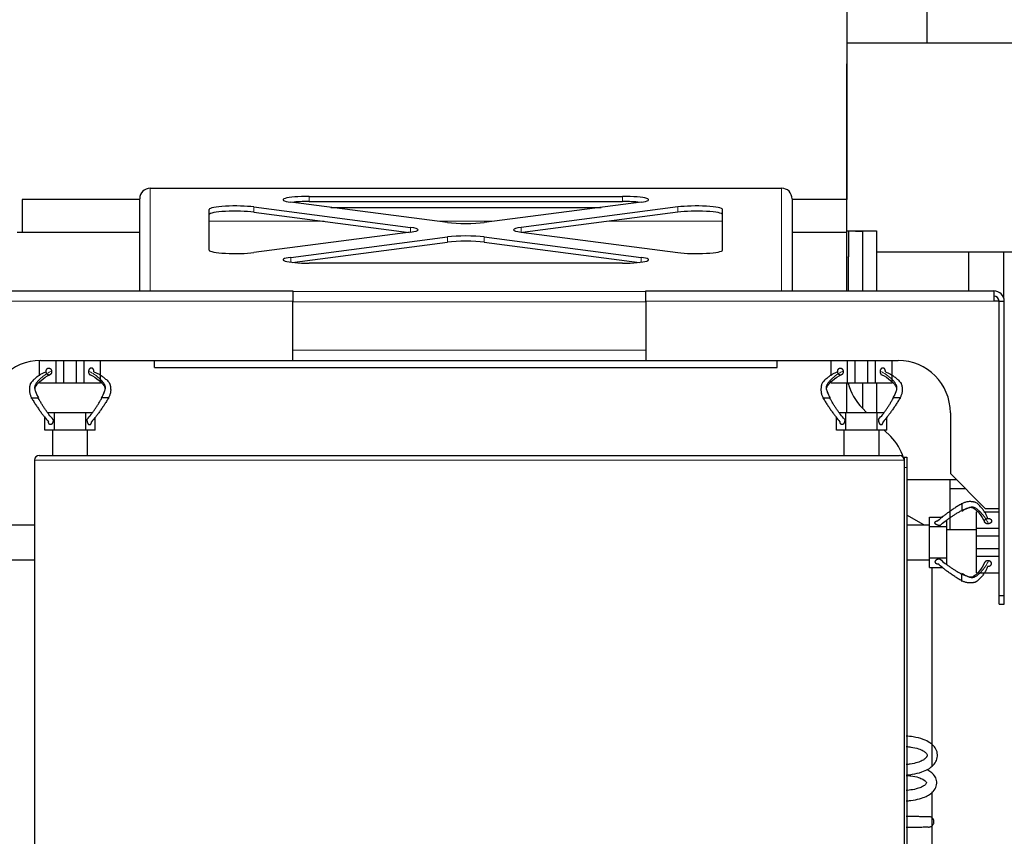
# Model space of a CAD drawing. Header units: inches. Extents: x 0 to 20790, y -12 to 14700.
# Tile 62 of 256: x 7034 to 7600, y 4718 to 5187. Entities that reach past the tile are written whole.
import ezdxf

# ---------------------------------------------------------------- set-up
doc = ezdxf.new("R2010")
doc.units = ezdxf.units.IN
doc.layers.add('1', color=7, linetype='Continuous', true_color=0xffffff)

msp = doc.modelspace()

# ---------------------------------------------------------------- linework, layer by layer
at = {"layer": '1', "color": 2, "linetype": 'Continuous', "lineweight": 25}
for p, q in [((7509.956, 5701.889), (7509.956, 5084.154)), ((7509.955, 5174.143), (7647.955, 5174.148)), ((7509.96, 5066.109), (7509.956, 5162.141)), ((7109.456, 5090.643), (7472.456, 5090.643)), ((7109.456, 5090.643), (7109.456, 5090.63)), ((7472.456, 5090.643), (7472.456, 5090.63)), ((7035.956, 5084.143), (7035.956, 5065.143)), ((7103.456, 5084.143), (7035.956, 5084.143)), ((7103.456, 5031.644), (7103.456, 5084.591)), ((7280.349, 5070.908), (7190.276, 5082.633)), ((7200.882, 5085.967), (7381.029, 5085.967)), ((7200.882, 5082.992), (7381.029, 5082.992)), ((7391.636, 5082.633), (7301.562, 5070.908)), ((7509.956, 5084.143), (7478.45, 5084.143)), ((7478.456, 5084.591), (7478.456, 5031.644)), ((7509.956, 5065.143), (7509.956, 5084.143)), ((7143.456, 5055.041), (7143.456, 5078.491)), ((7169.062, 5079.872), (7259.136, 5068.147)), ((7169.062, 5076.898), (7258.317, 5065.279)), ((7213.253, 5079.643), (7368.659, 5079.643)), ((7412.849, 5079.872), (7322.776, 5068.147)), ((7412.849, 5076.898), (7323.595, 5065.279)), ((7438.456, 5055.041), (7438.456, 5078.491)), ((7509.956, 5066.108), (7510.956, 5066.143)), ((7510.956, 5066.143), (7510.956, 5051.134)), ((7510.956, 5066.143), (7526.956, 5066.143)), ((7510.956, 5066.143), (7518.956, 5065.864)), ((7518.956, 5065.864), (7518.956, 5031.635)), ((7526.956, 5066.143), (7526.956, 5031.64)), ((7103.459, 5065.143), (7032.997, 5065.143)), ((7259.136, 5065.385), (7169.062, 5053.66)), ((7190.276, 5050.899), (7280.349, 5062.624)), ((7301.562, 5062.624), (7391.636, 5050.899)), ((7322.776, 5065.385), (7412.849, 5053.66)), ((7509.997, 5065.143), (7478.455, 5065.143)), ((7509.997, 5031.642), (7509.997, 5065.143)), ((7191.126, 5048.035), (7280.349, 5059.65)), ((7301.562, 5059.65), (7390.786, 5048.035)), ((7510.956, 5031.639), (7510.956, 5051.134)), ((7526.958, 5054.144), (7647.96, 5054.148)), ((7579.956, 5054.136), (7579.956, 5031.641)), ((7599.956, 5054.146), (7599.956, 5028.031)), ((7381.029, 5047.566), (7200.882, 5047.566)), ((6991.456, 5031.643), (7191.456, 5031.643)), ((7191.456, 5031.643), (7191.456, 5025.643)), ((7394.456, 5025.643), (7394.456, 5031.643)), ((7394.456, 5031.643), (7594.456, 5031.643)), ((7594.456, 5031.643), (7594.456, 5025.643)), ((7191.456, 4991.643), (7191.456, 5025.643)), ((7394.456, 5025.643), (7394.456, 4991.643)), ((7597.454, 5025.643), (7594.456, 5025.643)), ((7597.454, 4906.643), (7597.454, 5025.643)), ((7600.456, 4856.643), (7600.456, 5025.643)), ((7045.915, 4982.793), (7045.915, 4991.638)), ((7046.456, 4991.643), (7191.456, 4991.643)), ((7055.351, 4978.643), (7055.351, 4991.643)), ((7059.764, 4978.643), (7059.764, 4991.643)), ((7067.067, 4978.643), (7067.067, 4991.643)), ((7071.48, 4978.643), (7071.48, 4991.643)), ((7080.915, 4978.643), (7080.915, 4991.643)), ((7111.956, 4987.643), (7111.956, 4991.643)), ((7111.956, 4987.643), (7469.956, 4987.643)), ((7191.463, 4991.643), (7394.45, 4991.643)), ((7394.456, 4991.643), (7539.456, 4991.643)), ((7469.956, 4987.643), (7469.956, 4991.643)), ((7500.915, 4982.793), (7500.915, 4991.643)), ((7510.351, 4978.643), (7510.351, 4991.643)), ((7514.764, 4978.643), (7514.764, 4991.643)), ((7522.067, 4978.643), (7522.067, 4991.643)), ((7526.48, 4978.643), (7526.48, 4991.643)), ((7535.915, 4978.643), (7535.915, 4991.643)), ((7055.351, 4978.643), (7045.915, 4978.643)), ((7059.764, 4978.643), (7055.351, 4978.643)), ((7067.067, 4978.643), (7059.764, 4978.643)), ((7071.48, 4978.643), (7067.067, 4978.643)), ((7080.915, 4978.643), (7071.48, 4978.643)), ((7510.351, 4978.643), (7500.915, 4978.643)), ((7509.997, 4961.633), (7509.997, 4978.638)), ((7514.764, 4978.643), (7510.351, 4978.643)), ((7510.956, 4977.886), (7510.956, 4978.642)), ((7522.067, 4978.643), (7514.764, 4978.643)), ((7518.956, 4978.641), (7518.956, 4964.135)), ((7526.48, 4978.643), (7522.067, 4978.643)), ((7535.915, 4978.643), (7526.48, 4978.643)), ((7526.956, 4978.642), (7526.956, 4961.645)), ((7521.456, 4961.643), (7518.743, 4964.356)), ((7048.915, 4951.643), (7048.915, 4959.123)), ((7054.415, 4961.643), (7050.67, 4961.643)), ((7054.415, 4951.643), (7054.415, 4961.643)), ((7072.415, 4961.643), (7054.415, 4961.643)), ((7072.415, 4951.643), (7072.415, 4961.643)), ((7076.161, 4961.643), (7072.415, 4961.643)), ((7077.915, 4951.643), (7077.915, 4959.123)), ((7503.915, 4951.643), (7503.915, 4959.123)), ((7509.415, 4961.643), (7505.67, 4961.643)), ((7509.415, 4951.643), (7509.415, 4961.643)), ((7527.415, 4961.643), (7509.415, 4961.643)), ((7527.415, 4951.643), (7527.415, 4961.643)), ((7531.161, 4961.643), (7527.415, 4961.643)), ((7532.915, 4951.643), (7532.915, 4959.123)), ((7569.456, 4961.643), (7569.456, 4926.643)), ((7053.456, 4951.643), (7048.915, 4951.643)), ((7053.456, 4937.143), (7053.456, 4951.643)), ((7054.415, 4951.643), (7053.456, 4951.643)), ((7072.415, 4951.643), (7054.415, 4951.643)), ((7073.456, 4951.643), (7072.415, 4951.643)), ((7077.915, 4951.643), (7073.456, 4951.643)), ((7073.456, 4937.143), (7073.456, 4951.643)), ((7508.456, 4951.643), (7503.915, 4951.643)), ((7508.456, 4937.143), (7508.456, 4951.643)), ((7509.415, 4951.643), (7508.456, 4951.643)), ((7527.415, 4951.643), (7509.415, 4951.643)), ((7528.456, 4951.643), (7527.415, 4951.643)), ((7532.915, 4951.643), (7528.456, 4951.643)), ((7528.456, 4937.143), (7528.456, 4951.643)), ((7535.169, 4947.93), (7531.456, 4951.643)), ((7045.756, 4937.143), (7540.156, 4937.143)), ((7542.956, 4936.143), (7544.456, 4936.143)), ((7542.956, 4936.143), (7542.956, 4934.343)), ((7544.456, 4936.143), (7544.456, 4930.143)), ((7042.956, 4934.343), (7042.956, 4559.943)), ((7542.956, 4934.343), (7542.956, 4559.943)), ((7544.456, 4930.143), (7544.456, 4584.143)), ((7569.456, 4926.643), (7589.456, 4906.643)), ((7544.456, 4923.243), (7572.855, 4923.243)), ((7569.09, 4923.248), (7569.09, 4894.343)), ((7578.124, 4917.975), (7569.09, 4917.975)), ((7554.105, 4897.143), (7544.456, 4902.713)), ((7557.456, 4901.683), (7564.936, 4901.683)), ((7557.456, 4897.143), (7557.456, 4901.683)), ((7584.456, 4895.248), (7584.456, 4904.683)), ((7588.606, 4904.683), (7597.406, 4904.683)), ((7589.456, 4906.643), (7597.454, 4906.643)), ((7028.456, 4897.143), (7042.956, 4897.143)), ((7544.456, 4897.143), (7557.456, 4897.143)), ((7557.456, 4896.183), (7557.456, 4897.143)), ((7557.456, 4896.183), (7567.456, 4896.183)), ((7557.456, 4878.183), (7557.456, 4896.183)), ((7567.456, 4896.183), (7567.456, 4899.929)), ((7567.456, 4878.183), (7567.456, 4896.183)), ((7584.457, 4894.343), (7567.457, 4894.343)), ((7584.456, 4895.248), (7597.406, 4895.248)), ((7584.456, 4890.834), (7584.456, 4895.248)), ((7584.456, 4883.532), (7584.456, 4890.834)), ((7584.456, 4890.834), (7597.406, 4890.834)), ((7584.456, 4879.118), (7584.456, 4883.532)), ((7584.456, 4883.532), (7597.406, 4883.532)), ((7584.456, 4869.683), (7584.456, 4879.118)), ((7584.456, 4879.118), (7597.406, 4879.118)), ((7028.456, 4877.143), (7042.956, 4877.143)), ((7544.456, 4877.143), (7557.456, 4877.143)), ((7557.456, 4877.143), (7557.456, 4878.183)), ((7557.456, 4878.183), (7567.456, 4878.183)), ((7557.456, 4872.683), (7557.456, 4877.143)), ((7567.456, 4874.438), (7567.456, 4878.183)), ((7557.456, 4872.683), (7564.936, 4872.683)), ((7558.956, 4758.637), (7558.956, 4872.68)), ((7584.456, 4869.683), (7597.406, 4869.683)), ((7597.406, 4851.643), (7597.406, 4856.643)), ((7597.406, 4856.643), (7600.456, 4856.643)), ((7600.456, 4851.643), (7600.456, 4856.643)), ((7597.406, 4851.643), (7600.456, 4851.643)), ((7558.956, 4554.343), (7558.956, 4743.747))]:
    msp.add_line(p, q, dxfattribs=at)
at = {"layer": '1', "color": 110, "linetype": 'Continuous', "lineweight": 13}
for p, q in [((7109.456, 5090.643), (7109.456, 5031.643)), ((7472.456, 5031.643), (7472.456, 5090.643)), ((7200.882, 5085.967), (7200.882, 5082.992)), ((7381.029, 5085.967), (7381.029, 5082.992)), ((7169.062, 5079.872), (7169.062, 5076.898)), ((7412.849, 5079.872), (7412.849, 5076.898)), ((7143.46, 5071.643), (7209.432, 5071.643)), ((7274.706, 5071.643), (7307.206, 5071.643)), ((7372.479, 5071.643), (7438.452, 5071.643)), ((7259.136, 5068.147), (7259.136, 5065.385)), ((7322.776, 5068.147), (7322.776, 5065.385)), ((7280.349, 5062.624), (7280.349, 5059.65)), ((7301.562, 5062.624), (7301.562, 5059.65)), ((7190.276, 5050.899), (7190.276, 5048.137)), ((7391.636, 5050.899), (7391.636, 5048.137)), ((7510.956, 5051.134), (7509.997, 5051.1)), ((7191.46, 5031.328), (7394.45, 5031.328)), ((7191.456, 5025.643), (6991.456, 5025.643)), ((7394.456, 5025.379), (7191.456, 5025.379)), ((7594.456, 5025.643), (7394.456, 5025.643)), ((7191.456, 4997.643), (7394.456, 4997.643)), ((7542.956, 4934.343), (7042.956, 4934.343)), ((7542.956, 4930.143), (7544.456, 4930.143))]:
    msp.add_line(p, q, dxfattribs=at)
at = {"layer": '1', "color": 2, "linetype": 'Continuous', "lineweight": 25}
for centre, radius, start, end in [((7594.456, 5025.643), 6, 0, 90), ((7594.406, 5025.643), 3, 0, 90), ((7046.456, 4961.643), 30, 90, 180), ((7539.456, 4961.643), 30, 0, 90), ((7539.956, 4985.569), 30, 193.34953, 225), ((7513.956, 4926.716), 30, 17.61961, 45), ((7045.756, 4934.343), 2.8, 90, 180), ((7540.156, 4934.343), 2.8, 0, 90)]:
    msp.add_arc(centre, radius, start, end, dxfattribs=at)
for centre, major_axis, ratio, start_param, end_param in [((7109.456, 5084.591), (0, 6.051), 0.9914912, 0, 1.5707963), ((7472.456, 5084.591), (0, -6.051), 0.9914912, 1.5707963, 3.1415927), ((7200.882, 5084.014), (15, 0), 0.1301739, 1.5707963, 3.9269908), ((7200.882, 5081.04), (15, 0), 0.1301739, 1.5707963, 2.27898), ((7381.029, 5084.014), (15, 0), 0.1301739, 5.4977871, 7.8539816), ((7381.029, 5081.04), (15, 0), 0.1301739, 0.8626126, 1.5707963), ((7158.456, 5078.491), (15, 0), 0.1301739, 0.7853982, 3.1415927), ((7158.456, 5075.517), (15, 0), 0.1301739, 0.7853982, 3.1415927), ((7423.456, 5078.491), (-15, 0), 0.1301739, 3.1415927, 5.4977871), ((7423.456, 5075.517), (-15, 0), 0.1301739, 3.1415927, 5.4977871), ((7248.529, 5066.766), (15, 0), 0.1301739, 5.4977871, 7.0685835), ((7290.956, 5072.289), (15, 0), 0.1301739, 3.9269908, 5.4977871), ((7333.382, 5066.766), (-15, 0), 0.1301739, 5.4977871, 7.0685835), ((7290.956, 5061.243), (15, 0), 0.1301739, 0.7853982, 2.3561945), ((7290.956, 5058.269), (15, 0), 0.1301739, 0.7853982, 2.3561945), ((7158.456, 5055.041), (15, 0), 0.1301739, 3.1415927, 5.4977871), ((7423.456, 5055.041), (-15, 0), 0.1301739, 0.7853982, 3.1415927), ((7200.882, 5049.518), (15, 0), 0.1301739, 2.3561945, 4.712389), ((7381.029, 5049.518), (15, 0), 0.1301739, 4.712389, 7.0685835)]:
    msp.add_ellipse(centre, major_axis=major_axis, ratio=ratio, start_param=start_param, end_param=end_param, dxfattribs=at)
for points, degree, knots in [([(7555.958, 5204.28), (7555.958, 5200.294), (7555.958, 5192.547), (7555.958, 5182.484), (7555.958, 5176.461), (7555.958, 5174.091)], 3, [0, 0, 0, 0, 0.3820931, 0.7528308, 1, 1, 1, 1]), ([(7077.121, 4985.084), (7077.136, 4985.216), (7077.146, 4985.484), (7077.117, 4985.807), (7077.041, 4986.117), (7076.921, 4986.397), (7076.801, 4986.61), (7076.665, 4986.809), (7076.477, 4987.016), (7076.259, 4987.172), (7076.023, 4987.271), (7075.822, 4987.313), (7075.62, 4987.332), (7075.396, 4987.323), (7075.155, 4987.256), (7074.926, 4987.131), (7074.736, 4986.974), (7074.551, 4986.786), (7074.358, 4986.546), (7074.213, 4986.281), (7074.107, 4985.986), (7074.047, 4985.675), (7074.029, 4985.502)], 5, [0, 0, 0, 0, 0, 0, 0.1042545, 0.2083296, 0.25, 0.25, 0.25, 0.3128199, 0.4171102, 0.5, 0.5, 0.5, 0.5210512, 0.6251827, 0.7291347, 0.75, 0.75, 0.75, 0.8639149, 1, 1, 1, 1, 1, 1]), ([(7532.121, 4985.084), (7532.136, 4985.216), (7532.146, 4985.484), (7532.117, 4985.807), (7532.041, 4986.117), (7531.921, 4986.397), (7531.801, 4986.61), (7531.665, 4986.809), (7531.477, 4987.016), (7531.259, 4987.172), (7531.023, 4987.271), (7530.822, 4987.313), (7530.62, 4987.332), (7530.396, 4987.323), (7530.155, 4987.256), (7529.926, 4987.131), (7529.736, 4986.974), (7529.551, 4986.786), (7529.358, 4986.546), (7529.213, 4986.281), (7529.107, 4985.986), (7529.047, 4985.675), (7529.029, 4985.502)], 5, [0, 0, 0, 0, 0, 0, 0.1042545, 0.2083296, 0.25, 0.25, 0.25, 0.3128199, 0.4171102, 0.5, 0.5, 0.5, 0.5210512, 0.6251827, 0.7291347, 0.75, 0.75, 0.75, 0.8639149, 1, 1, 1, 1, 1, 1]), ([(7049.71, 4985.084), (7049.128, 4984.904), (7047.975, 4984.451), (7046.279, 4983.523), (7044.887, 4982.553), (7043.776, 4981.696), (7042.949, 4981.011), (7042.135, 4980.278), (7041.356, 4979.456), (7040.782, 4978.643), (7040.484, 4977.95), (7040.351, 4977.509), (7040.268, 4977.147), (7040.201, 4976.745), (7040.12, 4976.152), (7040.053, 4975.346), (7040.042, 4974.389), (7040.165, 4973.155), (7040.565, 4971.694), (7041.056, 4970.649), (7041.319, 4970.143)], 3, [0, 0, 0, 0, 0.125, 0.25, 0.375, 0.4375, 0.5, 0.5625, 0.625, 0.6875, 0.71875, 0.734375, 0.75, 0.765625, 0.78125, 0.8125, 0.84375, 0.875, 0.9375, 1, 1, 1, 1]), ([(7045.475, 4970.143), (7044.825, 4971.175), (7044.174, 4972.638), (7043.426, 4974.447), (7043.312, 4975.139), (7043.298, 4975.642), (7043.428, 4976.387), (7044.61, 4978.351), (7047.297, 4980.735), (7049.996, 4982.66), (7051.736, 4983.341)], 3, [0, 0, 0, 0, 0.149779, 0.1861469, 0.2043567, 0.2225572, 0.2406591, 0.2944452, 0.5626745, 1, 1, 1, 1]), ([(7074.029, 4985.502), (7074.02, 4985.414), (7074.007, 4985.192), (7074.023, 4984.869), (7074.085, 4984.553), (7074.193, 4984.263), (7074.308, 4984.045), (7074.438, 4983.842), (7074.549, 4983.704), (7074.673, 4983.585), (7074.808, 4983.487), (7074.924, 4983.421), (7074.946, 4983.409)], 5, [0, 0, 0, 0, 0, 0, 0.1712428, 0.4260695, 0.6147226, 0.6147226, 0.6147226, 0.6818958, 0.9385919, 1, 1, 1, 1, 1, 1]), ([(7075.095, 4983.341), (7076.835, 4982.66), (7079.504, 4980.733), (7082.197, 4978.41), (7083.264, 4976.593), (7083.457, 4976.093), (7083.532, 4975.641), (7083.519, 4975.139), (7083.404, 4974.447), (7082.657, 4972.638), (7082.005, 4971.175), (7081.356, 4970.143)], 3, [0, 0, 0, 0, 0.4372491, 0.7054316, 0.7412889, 0.7593829, 0.7774817, 0.795679, 0.8138856, 0.8502471, 1, 1, 1, 1]), ([(7077.121, 4985.084), (7077.703, 4984.904), (7078.856, 4984.451), (7080.552, 4983.523), (7081.944, 4982.553), (7083.055, 4981.696), (7083.882, 4981.011), (7084.695, 4980.278), (7085.475, 4979.456), (7086.049, 4978.643), (7086.347, 4977.95), (7086.48, 4977.509), (7086.562, 4977.147), (7086.63, 4976.745), (7086.71, 4976.152), (7086.778, 4975.346), (7086.788, 4974.389), (7086.666, 4973.155), (7086.266, 4971.694), (7085.775, 4970.649), (7085.512, 4970.143)], 3, [0, 0, 0, 0, 0.125, 0.25, 0.375, 0.4375, 0.5, 0.5625, 0.625, 0.6875, 0.71875, 0.734375, 0.75, 0.765625, 0.78125, 0.8125, 0.84375, 0.875, 0.9375, 1, 1, 1, 1]), ([(7504.71, 4985.084), (7504.128, 4984.904), (7502.975, 4984.451), (7501.279, 4983.523), (7499.887, 4982.553), (7498.776, 4981.696), (7497.949, 4981.011), (7497.135, 4980.278), (7496.356, 4979.456), (7495.782, 4978.643), (7495.484, 4977.95), (7495.351, 4977.509), (7495.268, 4977.147), (7495.201, 4976.745), (7495.12, 4976.152), (7495.053, 4975.346), (7495.042, 4974.389), (7495.165, 4973.155), (7495.565, 4971.694), (7496.056, 4970.649), (7496.319, 4970.143)], 3, [0, 0, 0, 0, 0.125, 0.25, 0.375, 0.4375, 0.5, 0.5625, 0.625, 0.6875, 0.71875, 0.734375, 0.75, 0.765625, 0.78125, 0.8125, 0.84375, 0.875, 0.9375, 1, 1, 1, 1]), ([(7500.475, 4970.143), (7499.825, 4971.175), (7499.174, 4972.638), (7498.426, 4974.447), (7498.312, 4975.139), (7498.298, 4975.642), (7498.428, 4976.387), (7499.61, 4978.351), (7502.297, 4980.735), (7504.996, 4982.66), (7506.736, 4983.341)], 3, [0, 0, 0, 0, 0.149779, 0.1861469, 0.2043567, 0.2225572, 0.2406591, 0.2944452, 0.5626745, 1, 1, 1, 1]), ([(7529.029, 4985.502), (7529.02, 4985.414), (7529.007, 4985.192), (7529.023, 4984.869), (7529.085, 4984.553), (7529.193, 4984.263), (7529.308, 4984.045), (7529.438, 4983.842), (7529.549, 4983.704), (7529.673, 4983.585), (7529.808, 4983.487), (7529.924, 4983.421), (7529.946, 4983.409)], 5, [0, 0, 0, 0, 0, 0, 0.1712428, 0.4260695, 0.6147226, 0.6147226, 0.6147226, 0.6818958, 0.9385919, 1, 1, 1, 1, 1, 1]), ([(7530.095, 4983.341), (7531.835, 4982.66), (7534.504, 4980.733), (7537.197, 4978.41), (7538.264, 4976.593), (7538.457, 4976.093), (7538.532, 4975.641), (7538.519, 4975.139), (7538.404, 4974.447), (7537.657, 4972.638), (7537.005, 4971.175), (7536.356, 4970.143)], 3, [0, 0, 0, 0, 0.4372491, 0.7054316, 0.7412889, 0.7593829, 0.7774817, 0.795679, 0.8138856, 0.8502471, 1, 1, 1, 1]), ([(7532.121, 4985.084), (7532.703, 4984.904), (7533.856, 4984.451), (7535.552, 4983.523), (7536.944, 4982.553), (7538.055, 4981.696), (7538.882, 4981.011), (7539.695, 4980.278), (7540.475, 4979.456), (7541.049, 4978.643), (7541.347, 4977.95), (7541.48, 4977.509), (7541.562, 4977.147), (7541.63, 4976.745), (7541.71, 4976.152), (7541.778, 4975.346), (7541.788, 4974.389), (7541.666, 4973.155), (7541.266, 4971.694), (7540.775, 4970.649), (7540.512, 4970.143)], 3, [0, 0, 0, 0, 0.125, 0.25, 0.375, 0.4375, 0.5, 0.5625, 0.625, 0.6875, 0.71875, 0.734375, 0.75, 0.765625, 0.78125, 0.8125, 0.84375, 0.875, 0.9375, 1, 1, 1, 1]), ([(7041.319, 4970.143), (7041.243, 4970.143), (7041.107, 4970.143), (7040.983, 4970.143), (7040.917, 4970.143), (7040.922, 4970.143), (7040.965, 4970.143), (7041.038, 4970.143), (7041.181, 4970.143), (7041.415, 4970.143), (7041.722, 4970.143), (7042.004, 4970.143), (7042.296, 4970.143), (7042.631, 4970.143), (7043.003, 4970.143), (7043.36, 4970.143), (7043.666, 4970.143), (7043.971, 4970.143), (7044.3, 4970.143), (7044.572, 4970.143), (7044.809, 4970.143), (7045.005, 4970.143), (7045.1, 4970.143)], 5, [0, 0, 0, 0, 0, 0, 0.1042545, 0.2083296, 0.25, 0.25, 0.25, 0.3128199, 0.4171102, 0.5, 0.5, 0.5, 0.5210512, 0.6251827, 0.7291347, 0.75, 0.75, 0.75, 0.8639149, 1, 1, 1, 1, 1, 1]), ([(7041.319, 4970.143), (7041.695, 4969.414), (7042.505, 4968.06), (7043.758, 4966.142), (7045.018, 4964.279), (7046.266, 4962.486), (7047.488, 4960.79), (7049.071, 4958.708), (7050.234, 4957.315), (7051.005, 4956.462)], 3, [0, 0, 0, 0, 0.125, 0.25, 0.375, 0.5, 0.625, 0.75, 1, 1, 1, 1]), ([(7053.704, 4957.82), (7052.862, 4958.706), (7051.65, 4960.107), (7050.146, 4962.108), (7049.075, 4963.636), (7048.052, 4965.201), (7047.06, 4966.801), (7046.081, 4968.441), (7045.432, 4969.57), (7045.1, 4970.143)], 3, [0, 0, 0, 0, 0.25, 0.375, 0.5, 0.625, 0.75, 0.875, 1, 1, 1, 1]), ([(7073.126, 4957.82), (7073.968, 4958.706), (7075.181, 4960.107), (7076.685, 4962.108), (7077.756, 4963.636), (7078.779, 4965.201), (7079.771, 4966.801), (7080.749, 4968.441), (7081.398, 4969.57), (7081.731, 4970.143)], 3, [0, 0, 0, 0, 0.25, 0.375, 0.5, 0.625, 0.75, 0.875, 1, 1, 1, 1]), ([(7085.512, 4970.143), (7085.136, 4969.414), (7084.326, 4968.06), (7083.073, 4966.142), (7081.812, 4964.279), (7080.565, 4962.486), (7079.343, 4960.79), (7077.759, 4958.708), (7076.597, 4957.315), (7075.826, 4956.462)], 3, [0, 0, 0, 0, 0.125, 0.25, 0.375, 0.5, 0.625, 0.75, 1, 1, 1, 1]), ([(7085.512, 4970.143), (7085.588, 4970.143), (7085.724, 4970.143), (7085.847, 4970.143), (7085.914, 4970.143), (7085.909, 4970.143), (7085.865, 4970.143), (7085.808, 4970.143), (7085.743, 4970.143), (7085.656, 4970.143), (7085.512, 4970.143), (7085.326, 4970.143), (7085.183, 4970.143), (7085.024, 4970.143), (7084.827, 4970.143), (7084.535, 4970.143), (7084.352, 4970.143), (7084.168, 4970.143), (7083.984, 4970.143), (7083.684, 4970.143), (7083.505, 4970.143), (7083.332, 4970.143), (7083.165, 4970.143), (7082.86, 4970.143), (7082.531, 4970.143), (7082.259, 4970.143), (7082.022, 4970.143), (7081.826, 4970.143), (7081.731, 4970.143)], 5, [0, 0, 0, 0, 0, 0, 0.1042545, 0.2083296, 0.25, 0.25, 0.25, 0.3128199, 0.375, 0.375, 0.375, 0.4171102, 0.5, 0.5, 0.5, 0.5210512, 0.625, 0.625, 0.625, 0.6251827, 0.7291347, 0.75, 0.75, 0.75, 0.8639149, 1, 1, 1, 1, 1, 1]), ([(7496.319, 4970.143), (7496.243, 4970.143), (7496.107, 4970.143), (7495.983, 4970.143), (7495.917, 4970.143), (7495.922, 4970.143), (7495.965, 4970.143), (7496.038, 4970.143), (7496.181, 4970.143), (7496.415, 4970.143), (7496.722, 4970.143), (7497.004, 4970.143), (7497.296, 4970.143), (7497.631, 4970.143), (7498.003, 4970.143), (7498.36, 4970.143), (7498.666, 4970.143), (7498.971, 4970.143), (7499.3, 4970.143), (7499.572, 4970.143), (7499.809, 4970.143), (7500.005, 4970.143), (7500.1, 4970.143)], 5, [0, 0, 0, 0, 0, 0, 0.1042545, 0.2083296, 0.25, 0.25, 0.25, 0.3128199, 0.4171102, 0.5, 0.5, 0.5, 0.5210512, 0.6251827, 0.7291347, 0.75, 0.75, 0.75, 0.8639149, 1, 1, 1, 1, 1, 1]), ([(7496.319, 4970.143), (7496.695, 4969.414), (7497.505, 4968.06), (7498.758, 4966.142), (7500.018, 4964.279), (7501.266, 4962.486), (7502.488, 4960.79), (7504.071, 4958.708), (7505.234, 4957.315), (7506.005, 4956.462)], 3, [0, 0, 0, 0, 0.125, 0.25, 0.375, 0.5, 0.625, 0.75, 1, 1, 1, 1]), ([(7508.704, 4957.82), (7507.862, 4958.706), (7506.65, 4960.107), (7505.146, 4962.108), (7504.075, 4963.636), (7503.052, 4965.201), (7502.06, 4966.801), (7501.081, 4968.441), (7500.432, 4969.57), (7500.1, 4970.143)], 3, [0, 0, 0, 0, 0.25, 0.375, 0.5, 0.625, 0.75, 0.875, 1, 1, 1, 1]), ([(7528.126, 4957.82), (7528.968, 4958.706), (7530.181, 4960.107), (7531.685, 4962.108), (7532.756, 4963.636), (7533.779, 4965.201), (7534.771, 4966.801), (7535.749, 4968.441), (7536.398, 4969.57), (7536.731, 4970.143)], 3, [0, 0, 0, 0, 0.25, 0.375, 0.5, 0.625, 0.75, 0.875, 1, 1, 1, 1]), ([(7540.512, 4970.143), (7540.136, 4969.414), (7539.326, 4968.06), (7538.073, 4966.142), (7536.812, 4964.279), (7535.565, 4962.486), (7534.343, 4960.79), (7532.759, 4958.708), (7531.597, 4957.315), (7530.826, 4956.462)], 3, [0, 0, 0, 0, 0.125, 0.25, 0.375, 0.5, 0.625, 0.75, 1, 1, 1, 1]), ([(7540.512, 4970.143), (7540.588, 4970.143), (7540.724, 4970.143), (7540.847, 4970.143), (7540.914, 4970.143), (7540.909, 4970.143), (7540.865, 4970.143), (7540.808, 4970.143), (7540.743, 4970.143), (7540.656, 4970.143), (7540.512, 4970.143), (7540.326, 4970.143), (7540.183, 4970.143), (7540.024, 4970.143), (7539.827, 4970.143), (7539.535, 4970.143), (7539.352, 4970.143), (7539.168, 4970.143), (7538.984, 4970.143), (7538.684, 4970.143), (7538.505, 4970.143), (7538.332, 4970.143), (7538.165, 4970.143), (7537.86, 4970.143), (7537.531, 4970.143), (7537.259, 4970.143), (7537.022, 4970.143), (7536.826, 4970.143), (7536.731, 4970.143)], 5, [0, 0, 0, 0, 0, 0, 0.1042545, 0.2083296, 0.25, 0.25, 0.25, 0.3128199, 0.375, 0.375, 0.375, 0.4171102, 0.5, 0.5, 0.5, 0.5210512, 0.625, 0.625, 0.625, 0.6251827, 0.7291347, 0.75, 0.75, 0.75, 0.8639149, 1, 1, 1, 1, 1, 1]), ([(7053.704, 4957.82), (7053.793, 4956.952), (7053.377, 4955.738), (7052.958, 4955.111), (7052.428, 4954.772), (7051.833, 4954.807), (7051.356, 4955.242), (7051.046, 4956.019), (7051.005, 4956.462)], 2, [0, 0, 0, 0.25, 0.375, 0.5, 0.625, 0.75, 0.875, 1, 1, 1]), ([(7073.126, 4957.82), (7073.107, 4957.632), (7073.094, 4957.284), (7073.118, 4956.934), (7073.178, 4956.593), (7073.278, 4956.246), (7073.382, 4955.953), (7073.444, 4955.806), (7073.513, 4955.666), (7073.589, 4955.536), (7073.725, 4955.332), (7073.812, 4955.218), (7073.906, 4955.117), (7074.006, 4955.029), (7074.181, 4954.911), (7074.31, 4954.845), (7074.424, 4954.806), (7074.541, 4954.787), (7074.715, 4954.787), (7074.869, 4954.809), (7074.983, 4954.847), (7075.091, 4954.905), (7075.226, 4955.009), (7075.383, 4955.168), (7075.551, 4955.404), (7075.682, 4955.701), (7075.771, 4956.033), (7075.813, 4956.319), (7075.826, 4956.462)], 5, [0, 0, 0, 0, 0, 0, 0.1360851, 0.25, 0.25, 0.25, 0.2708653, 0.3748173, 0.375, 0.375, 0.375, 0.4789488, 0.5, 0.5, 0.5, 0.5828898, 0.625, 0.625, 0.625, 0.6871801, 0.75, 0.75, 0.75, 0.7916704, 0.8957455, 1, 1, 1, 1, 1, 1]), ([(7508.704, 4957.82), (7508.793, 4956.952), (7508.377, 4955.738), (7507.958, 4955.111), (7507.428, 4954.772), (7506.833, 4954.807), (7506.356, 4955.242), (7506.046, 4956.019), (7506.005, 4956.462)], 2, [0, 0, 0, 0.25, 0.375, 0.5, 0.625, 0.75, 0.875, 1, 1, 1]), ([(7528.126, 4957.82), (7528.107, 4957.632), (7528.094, 4957.284), (7528.118, 4956.934), (7528.178, 4956.593), (7528.278, 4956.246), (7528.382, 4955.953), (7528.444, 4955.806), (7528.513, 4955.666), (7528.589, 4955.536), (7528.725, 4955.332), (7528.812, 4955.218), (7528.906, 4955.117), (7529.006, 4955.029), (7529.181, 4954.911), (7529.31, 4954.845), (7529.424, 4954.806), (7529.541, 4954.787), (7529.715, 4954.787), (7529.869, 4954.809), (7529.983, 4954.847), (7530.091, 4954.905), (7530.226, 4955.009), (7530.383, 4955.168), (7530.551, 4955.404), (7530.682, 4955.701), (7530.771, 4956.033), (7530.813, 4956.319), (7530.826, 4956.462)], 5, [0, 0, 0, 0, 0, 0, 0.1360851, 0.25, 0.25, 0.25, 0.2708653, 0.3748173, 0.375, 0.375, 0.375, 0.4789488, 0.5, 0.5, 0.5, 0.5828898, 0.625, 0.625, 0.625, 0.6871801, 0.75, 0.75, 0.75, 0.7916704, 0.8957455, 1, 1, 1, 1, 1, 1]), ([(7575.956, 4909.28), (7575.227, 4908.904), (7573.872, 4908.093), (7571.955, 4906.84), (7570.091, 4905.58), (7568.299, 4904.332), (7566.603, 4903.111), (7564.521, 4901.527), (7563.127, 4900.365), (7562.275, 4899.594)], 3, [0, 0, 0, 0, 0.125, 0.25, 0.375, 0.5, 0.625, 0.75, 1, 1, 1, 1]), ([(7590.896, 4900.889), (7590.716, 4901.471), (7590.264, 4902.624), (7589.336, 4904.32), (7588.366, 4905.712), (7587.509, 4906.823), (7586.824, 4907.65), (7586.091, 4908.463), (7585.269, 4909.243), (7584.456, 4909.817), (7583.763, 4910.114), (7583.321, 4910.248), (7582.959, 4910.33), (7582.558, 4910.398), (7581.965, 4910.478), (7581.159, 4910.545), (7580.202, 4910.556), (7578.968, 4910.434), (7577.507, 4910.034), (7576.461, 4909.543), (7575.956, 4909.28)], 3, [0, 0, 0, 0, 0.125, 0.25, 0.375, 0.4375, 0.5, 0.5625, 0.625, 0.6875, 0.71875, 0.734375, 0.75, 0.765625, 0.78125, 0.8125, 0.84375, 0.875, 0.9375, 1, 1, 1, 1]), ([(7575.956, 4909.28), (7575.956, 4909.356), (7575.956, 4909.492), (7575.956, 4909.615), (7575.956, 4909.682), (7575.956, 4909.677), (7575.956, 4909.633), (7575.956, 4909.561), (7575.956, 4909.417), (7575.956, 4909.183), (7575.956, 4908.876), (7575.956, 4908.594), (7575.956, 4908.302), (7575.956, 4907.968), (7575.956, 4907.596), (7575.956, 4907.239), (7575.956, 4906.933), (7575.956, 4906.628), (7575.956, 4906.299), (7575.956, 4906.026), (7575.956, 4905.79), (7575.956, 4905.593), (7575.956, 4905.499)], 5, [0, 0, 0, 0, 0, 0, 0.1042545, 0.2083296, 0.25, 0.25, 0.25, 0.3128199, 0.4171102, 0.5, 0.5, 0.5, 0.5210512, 0.6251827, 0.7291347, 0.75, 0.75, 0.75, 0.8639149, 1, 1, 1, 1, 1, 1]), ([(7575.956, 4905.124), (7576.988, 4905.773), (7578.451, 4906.425), (7580.26, 4907.172), (7580.952, 4907.286), (7581.454, 4907.301), (7582.2, 4907.17), (7584.164, 4905.988), (7586.548, 4903.302), (7588.473, 4900.603), (7589.154, 4898.863)], 3, [0, 0, 0, 0, 0.149779, 0.1861469, 0.2043567, 0.2225572, 0.2406591, 0.2944452, 0.5626745, 1, 1, 1, 1]), ([(7563.633, 4896.894), (7564.518, 4897.736), (7565.919, 4898.949), (7567.921, 4900.453), (7569.449, 4901.524), (7571.014, 4902.546), (7572.614, 4903.539), (7574.253, 4904.517), (7575.383, 4905.166), (7575.956, 4905.499)], 3, [0, 0, 0, 0, 0.25, 0.375, 0.5, 0.625, 0.75, 0.875, 1, 1, 1, 1]), ([(7563.633, 4896.894), (7562.765, 4896.806), (7561.551, 4897.221), (7560.923, 4897.641), (7560.585, 4898.171), (7560.619, 4898.766), (7561.055, 4899.243), (7561.832, 4899.552), (7562.275, 4899.594)], 2, [0, 0, 0, 0.25, 0.375, 0.5, 0.625, 0.75, 0.875, 1, 1, 1]), ([(7563.633, 4877.472), (7563.445, 4877.491), (7563.097, 4877.505), (7562.747, 4877.48), (7562.406, 4877.42), (7562.059, 4877.32), (7561.766, 4877.217), (7561.619, 4877.155), (7561.479, 4877.086), (7561.349, 4877.009), (7561.145, 4876.874), (7561.031, 4876.786), (7560.929, 4876.693), (7560.842, 4876.593), (7560.724, 4876.417), (7560.658, 4876.289), (7560.619, 4876.174), (7560.599, 4876.058), (7560.599, 4875.884), (7560.622, 4875.729), (7560.66, 4875.616), (7560.717, 4875.507), (7560.822, 4875.372), (7560.981, 4875.215), (7561.216, 4875.047), (7561.514, 4874.917), (7561.846, 4874.828), (7562.132, 4874.785), (7562.275, 4874.772)], 5, [0, 0, 0, 0, 0, 0, 0.1360851, 0.25, 0.25, 0.25, 0.2708653, 0.3748173, 0.375, 0.375, 0.375, 0.4789488, 0.5, 0.5, 0.5, 0.5828898, 0.625, 0.625, 0.625, 0.6871801, 0.75, 0.75, 0.75, 0.7916704, 0.8957455, 1, 1, 1, 1, 1, 1]), ([(7575.956, 4865.086), (7575.227, 4865.462), (7573.872, 4866.273), (7571.955, 4867.526), (7570.091, 4868.786), (7568.299, 4870.034), (7566.603, 4871.255), (7564.521, 4872.839), (7563.127, 4874.002), (7562.275, 4874.772)], 3, [0, 0, 0, 0, 0.125, 0.25, 0.375, 0.5, 0.625, 0.75, 1, 1, 1, 1]), ([(7563.633, 4877.472), (7564.518, 4876.63), (7565.919, 4875.418), (7567.921, 4873.914), (7569.449, 4872.842), (7571.014, 4871.82), (7572.614, 4870.828), (7574.253, 4869.849), (7575.383, 4869.2), (7575.956, 4868.867)], 3, [0, 0, 0, 0, 0.25, 0.375, 0.5, 0.625, 0.75, 0.875, 1, 1, 1, 1]), ([(7589.154, 4875.503), (7588.473, 4873.764), (7586.546, 4871.094), (7584.223, 4868.402), (7582.406, 4867.335), (7581.906, 4867.142), (7581.454, 4867.066), (7580.952, 4867.08), (7580.26, 4867.194), (7578.451, 4867.941), (7576.988, 4868.593), (7575.956, 4869.242)], 3, [0, 0, 0, 0, 0.4372491, 0.7054316, 0.7412889, 0.7593829, 0.7774817, 0.795679, 0.8138856, 0.8502471, 1, 1, 1, 1]), ([(7590.896, 4873.477), (7590.716, 4872.895), (7590.264, 4871.742), (7589.336, 4870.047), (7588.366, 4868.655), (7587.509, 4867.543), (7586.824, 4866.717), (7586.091, 4865.903), (7585.269, 4865.124), (7584.456, 4864.55), (7583.763, 4864.252), (7583.321, 4864.119), (7582.959, 4864.036), (7582.558, 4863.969), (7581.965, 4863.888), (7581.159, 4863.821), (7580.202, 4863.81), (7578.968, 4863.933), (7577.507, 4864.332), (7576.461, 4864.824), (7575.956, 4865.086)], 3, [0, 0, 0, 0, 0.125, 0.25, 0.375, 0.4375, 0.5, 0.5625, 0.625, 0.6875, 0.71875, 0.734375, 0.75, 0.765625, 0.78125, 0.8125, 0.84375, 0.875, 0.9375, 1, 1, 1, 1]), ([(7591.315, 4876.569), (7591.227, 4876.579), (7591.005, 4876.592), (7590.682, 4876.576), (7590.366, 4876.513), (7590.076, 4876.406), (7589.858, 4876.291), (7589.655, 4876.161), (7589.517, 4876.05), (7589.398, 4875.926), (7589.3, 4875.791), (7589.234, 4875.675), (7589.222, 4875.652)], 5, [0, 0, 0, 0, 0, 0, 0.1712428, 0.4260695, 0.6147226, 0.6147226, 0.6147226, 0.6818958, 0.9385919, 1, 1, 1, 1, 1, 1]), ([(7590.896, 4873.477), (7591.029, 4873.463), (7591.296, 4873.452), (7591.619, 4873.481), (7591.93, 4873.557), (7592.21, 4873.677), (7592.423, 4873.798), (7592.622, 4873.934), (7592.829, 4874.122), (7592.985, 4874.34), (7593.083, 4874.575), (7593.126, 4874.776), (7593.145, 4874.978), (7593.136, 4875.202), (7593.069, 4875.444), (7592.944, 4875.673), (7592.787, 4875.863), (7592.599, 4876.048), (7592.358, 4876.241), (7592.094, 4876.386), (7591.799, 4876.492), (7591.488, 4876.552), (7591.315, 4876.569)], 5, [0, 0, 0, 0, 0, 0, 0.1042545, 0.2083296, 0.25, 0.25, 0.25, 0.3128199, 0.4171102, 0.5, 0.5, 0.5, 0.5210512, 0.6251827, 0.7291347, 0.75, 0.75, 0.75, 0.8639149, 1, 1, 1, 1, 1, 1]), ([(7575.956, 4865.086), (7575.956, 4865.011), (7575.956, 4864.875), (7575.956, 4864.751), (7575.956, 4864.684), (7575.956, 4864.69), (7575.956, 4864.733), (7575.956, 4864.791), (7575.956, 4864.856), (7575.956, 4864.943), (7575.956, 4865.087), (7575.956, 4865.273), (7575.956, 4865.416), (7575.956, 4865.574), (7575.956, 4865.772), (7575.956, 4866.064), (7575.956, 4866.246), (7575.956, 4866.431), (7575.956, 4866.614), (7575.956, 4866.915), (7575.956, 4867.093), (7575.956, 4867.266), (7575.956, 4867.433), (7575.956, 4867.739), (7575.956, 4868.068), (7575.956, 4868.34), (7575.956, 4868.576), (7575.956, 4868.773), (7575.956, 4868.867)], 5, [0, 0, 0, 0, 0, 0, 0.1042545, 0.2083296, 0.25, 0.25, 0.25, 0.3128199, 0.375, 0.375, 0.375, 0.4171102, 0.5, 0.5, 0.5, 0.5210512, 0.625, 0.625, 0.625, 0.6251827, 0.7291347, 0.75, 0.75, 0.75, 0.8639149, 1, 1, 1, 1, 1, 1]), ([(7543.99, 4753.457), (7545.182, 4753.543), (7548.321, 4753.905), (7552.871, 4754.984), (7556.626, 4756.696), (7559.325, 4758.655), (7561.304, 4761.065), (7562.291, 4764.228), (7561.742, 4767.603), (7559.969, 4770.191), (7557.469, 4772.251), (7553.709, 4774.144), (7548.814, 4775.351), (7545.372, 4775.751), (7543.991, 4775.844)], 3, [0, 0, 0, 0, 0.0618123, 0.1664279, 0.2517821, 0.3174196, 0.4037926, 0.4900735, 0.5777438, 0.6616054, 0.7279712, 0.8171753, 0.9286077, 1, 1, 1, 1]), ([(7544.018, 4769.838), (7544.958, 4769.77), (7547.503, 4769.49), (7551.11, 4768.688), (7553.802, 4767.475), (7555.414, 4766.244), (7556.051, 4765.256), (7556.13, 4764.757), (7555.951, 4763.978), (7555.027, 4762.866), (7553.25, 4761.659), (7550.532, 4760.518), (7547.153, 4759.78), (7544.818, 4759.522), (7544.014, 4759.46)], 3, [0, 0, 0, 0, 0.0641632, 0.1785437, 0.2684807, 0.3356546, 0.4197883, 0.5073722, 0.5942775, 0.6819679, 0.7488783, 0.8362007, 0.9449553, 1, 1, 1, 1]), ([(7543.985, 4738.548), (7544.9, 4738.61), (7547.597, 4738.874), (7551.685, 4739.66), (7555.437, 4741.038), (7558.497, 4742.842), (7560.878, 4745.291), (7561.943, 4748.622), (7561.296, 4751.81), (7559.514, 4754.187), (7557.6, 4755.618), (7556.338, 4756.304), (7555.901, 4756.518)], 3, [0, 0, 0, 0, 0.0637831, 0.1910342, 0.2991953, 0.3878315, 0.520444, 0.6440925, 0.7591219, 0.869539, 0.9572079, 1, 1, 1, 1]), ([(7544.022, 4753.243), (7544.957, 4753.18), (7547.478, 4752.924), (7551.028, 4752.194), (7553.623, 4751.115), (7555.141, 4750.043), (7555.71, 4749.256), (7555.738, 4748.889), (7555.533, 4748.381), (7554.471, 4747.351), (7552.422, 4746.261), (7549.632, 4745.333), (7546.567, 4744.792), (7544.571, 4744.601), (7543.997, 4744.558)], 3, [0, 0, 0, 0, 0.0650675, 0.1807543, 0.2710048, 0.3376647, 0.421345, 0.5090993, 0.6025621, 0.7046215, 0.7740576, 0.8589858, 0.9600466, 1, 1, 1, 1]), ([(7557.89, 4729.416), (7557.788, 4729.438), (7557.042, 4729.468), (7554.847, 4729.498), (7552.651, 4729.516), (7549.967, 4729.529), (7547.012, 4729.538), (7544.989, 4729.541), (7544.002, 4729.542)], 3, [0, 0, 0, 0, 0.292601, 0.4384204, 0.5830885, 0.7269061, 0.8698198, 1, 1, 1, 1]), ([(7556.117, 4723.684), (7556.364, 4723.606), (7556.845, 4723.518), (7557.565, 4723.565), (7558.204, 4723.762), (7558.763, 4724.076), (7559.242, 4724.499), (7559.626, 4725.022), (7559.888, 4725.612), (7560.055, 4726.406), (7559.97, 4727.347), (7559.517, 4728.298), (7558.819, 4729.01), (7558.249, 4729.299), (7557.935, 4729.402)], 3, [0, 0, 0, 0, 0.0809368, 0.1574332, 0.2278642, 0.2936862, 0.3616919, 0.4310298, 0.5000197, 0.5670059, 0.6891956, 0.7943788, 0.8984922, 1, 1, 1, 1]), ([(7544.024, 4723.544), (7544.968, 4723.545), (7546.889, 4723.548), (7549.645, 4723.556), (7552.072, 4723.57), (7553.972, 4723.588), (7555.677, 4723.616), (7556.173, 4723.644), (7556.18, 4723.664)], 3, [0, 0, 0, 0, 0.1368812, 0.2872582, 0.4364088, 0.5845113, 0.732029, 1, 1, 1, 1])]:
    msp.add_open_spline(points, degree=degree, knots=knots, dxfattribs=at)
for points, degree in [([(7597.454, 5025.643), (7600.456, 5025.643)], 1), ([(7049.71, 4985.084), (7049.667, 4985.481), (7049.83, 4986.277), (7050.208, 4986.897), (7050.764, 4987.282), (7051.371, 4987.354), (7051.968, 4987.111), (7052.449, 4986.608), (7052.761, 4985.897), (7052.801, 4985.502)], 2), ([(7504.71, 4985.084), (7504.667, 4985.481), (7504.83, 4986.277), (7505.208, 4986.897), (7505.764, 4987.282), (7506.371, 4987.354), (7506.968, 4987.111), (7507.449, 4986.608), (7507.761, 4985.897), (7507.801, 4985.502)], 2), ([(7052.801, 4985.502), (7052.842, 4985.104), (7052.681, 4984.307), (7052.305, 4983.689), (7051.749, 4983.304), (7051.142, 4983.233), (7050.545, 4983.476), (7050.065, 4983.979), (7049.752, 4984.689), (7049.71, 4985.084)], 2), ([(7507.801, 4985.502), (7507.842, 4985.104), (7507.681, 4984.307), (7507.305, 4983.689), (7506.749, 4983.304), (7506.142, 4983.233), (7505.545, 4983.476), (7505.065, 4983.979), (7504.752, 4984.689), (7504.71, 4985.084)], 2), ([(7597.406, 4856.643), (7597.406, 4906.643)], 1), ([(7591.315, 4897.797), (7590.917, 4897.756), (7590.12, 4897.918), (7589.501, 4898.294), (7589.117, 4898.85), (7589.046, 4899.457), (7589.289, 4900.054), (7589.792, 4900.534), (7590.502, 4900.847), (7590.896, 4900.889)], 2), ([(7590.896, 4900.889), (7591.294, 4900.932), (7592.09, 4900.769), (7592.71, 4900.391), (7593.095, 4899.835), (7593.166, 4899.228), (7592.924, 4898.63), (7592.421, 4898.15), (7591.709, 4897.838), (7591.315, 4897.797)], 2)]:
    msp.add_open_spline(points, degree=degree, dxfattribs=at)
at = {"layer": '1', "color": 110, "linetype": 'Continuous', "lineweight": 13}
for points in [[(7045.1, 4970.143), (7044.87, 4970.634), (7044.399, 4971.647), (7043.817, 4973.039), (7043.394, 4974.209), (7043.113, 4975.122), (7043.041, 4975.911), (7043.094, 4976.5), (7043.2, 4976.906), (7043.342, 4977.275), (7043.556, 4977.728), (7043.954, 4978.44), (7044.555, 4979.275), (7045.3, 4980.123), (7046.068, 4980.889), (7046.848, 4981.615), (7047.903, 4982.537), (7049.262, 4983.611), (7050.978, 4984.69), (7052.181, 4985.257), (7052.802, 4985.502)], [(7081.731, 4970.143), (7081.961, 4970.634), (7082.432, 4971.647), (7083.014, 4973.039), (7083.437, 4974.209), (7083.718, 4975.122), (7083.789, 4975.911), (7083.737, 4976.5), (7083.631, 4976.906), (7083.489, 4977.275), (7083.275, 4977.728), (7082.877, 4978.44), (7082.276, 4979.275), (7081.531, 4980.123), (7080.763, 4980.889), (7079.983, 4981.615), (7078.928, 4982.537), (7077.569, 4983.611), (7075.853, 4984.69), (7074.65, 4985.257), (7074.029, 4985.502)], [(7500.1, 4970.143), (7499.87, 4970.634), (7499.399, 4971.647), (7498.817, 4973.039), (7498.394, 4974.209), (7498.113, 4975.122), (7498.041, 4975.911), (7498.094, 4976.5), (7498.2, 4976.906), (7498.342, 4977.275), (7498.556, 4977.728), (7498.954, 4978.44), (7499.555, 4979.275), (7500.3, 4980.123), (7501.068, 4980.889), (7501.848, 4981.615), (7502.903, 4982.537), (7504.262, 4983.611), (7505.978, 4984.69), (7507.181, 4985.257), (7507.802, 4985.502)], [(7536.731, 4970.143), (7536.961, 4970.634), (7537.432, 4971.647), (7538.014, 4973.039), (7538.437, 4974.209), (7538.718, 4975.122), (7538.789, 4975.911), (7538.737, 4976.5), (7538.631, 4976.906), (7538.489, 4977.275), (7538.275, 4977.728), (7537.877, 4978.44), (7537.276, 4979.275), (7536.531, 4980.123), (7535.763, 4980.889), (7534.983, 4981.615), (7533.928, 4982.537), (7532.569, 4983.611), (7530.853, 4984.69), (7529.65, 4985.257), (7529.029, 4985.502)], [(7575.956, 4905.499), (7576.447, 4905.729), (7577.46, 4906.2), (7578.852, 4906.781), (7580.022, 4907.205), (7580.935, 4907.485), (7581.724, 4907.557), (7582.313, 4907.505), (7582.718, 4907.399), (7583.087, 4907.257), (7583.54, 4907.042), (7584.253, 4906.645), (7585.088, 4906.044), (7585.936, 4905.299), (7586.702, 4904.531), (7587.428, 4903.751), (7588.35, 4902.696), (7589.424, 4901.337), (7590.502, 4899.621), (7591.07, 4898.418), (7591.315, 4897.797)], [(7575.956, 4868.867), (7576.447, 4868.637), (7577.46, 4868.167), (7578.852, 4867.585), (7580.022, 4867.162), (7580.935, 4866.881), (7581.724, 4866.809), (7582.313, 4866.862), (7582.718, 4866.967), (7583.087, 4867.11), (7583.54, 4867.324), (7584.253, 4867.721), (7585.088, 4868.323), (7585.936, 4869.068), (7586.702, 4869.836), (7587.428, 4870.616), (7588.35, 4871.67), (7589.424, 4873.029), (7590.502, 4874.746), (7591.07, 4875.948), (7591.315, 4876.569)]]:
    msp.add_open_spline(points, degree=3, knots=[0, 0, 0, 0, 0.0625, 0.125, 0.15625, 0.1875, 0.21875, 0.234375, 0.25, 0.265625, 0.28125, 0.3125, 0.375, 0.4375, 0.5, 0.5625, 0.625, 0.75, 0.875, 1, 1, 1, 1], dxfattribs=at)

doc.saveas('drawing.dxf')
